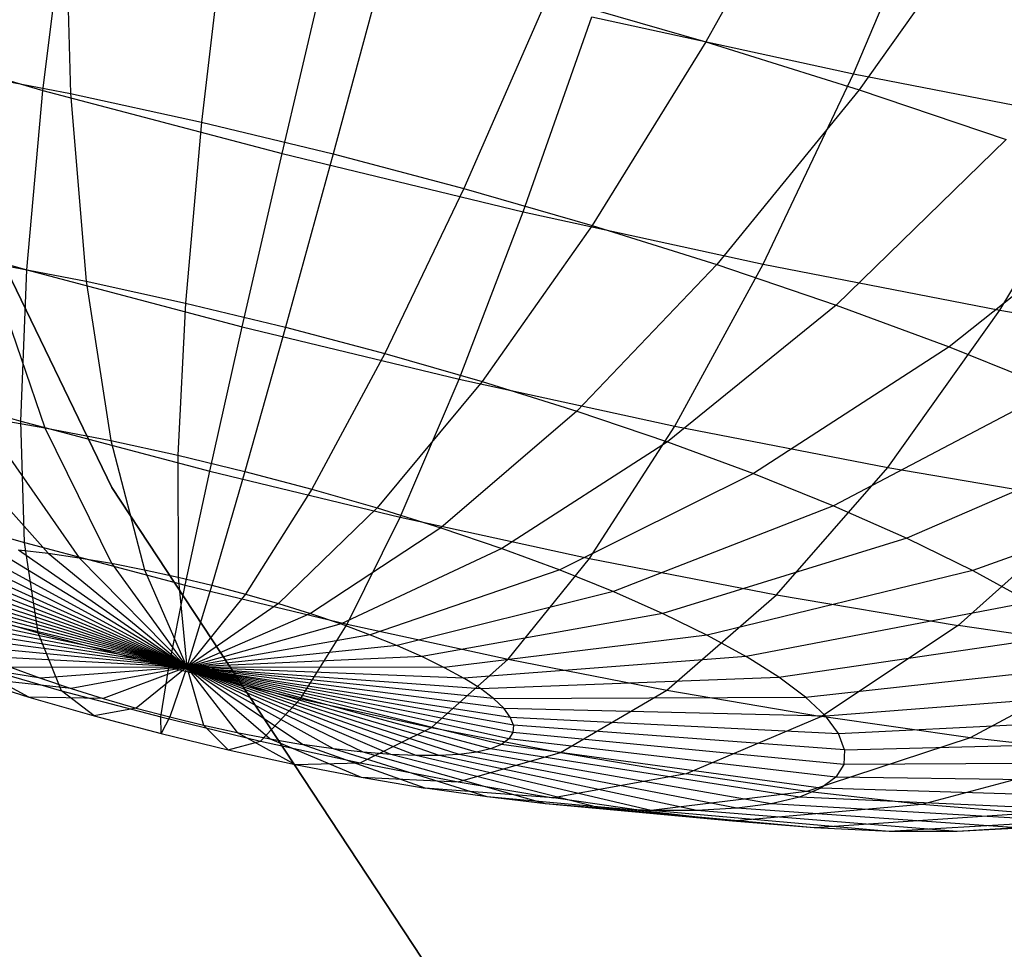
# Model space of a CAD drawing. Extents: x -11.4 to 11.4, y 1.8 to 24.6.
# Tile 50 of 199: x -2.938 to -2.638, y 11.447 to 11.731. Entities that reach past the tile are written whole.
import ezdxf

# ---------------------------------------------------------------- set-up
doc = ezdxf.new("R2010")
doc.units = 0
doc.header["$MEASUREMENT"] = 0
doc.layers.get('0').update_dxf_attribs({"color": 13, "linetype": 'CONTINUOUS'})

# ---------------------------------------------------------------- blocks, each defined once
blk = doc.blocks.new('GRUPUJ_4')
at = {"color": 0}
for p, q in [((8.30407, 10.14043, 62.0315), (8.49494, 9.7465, 62.0315)), ((8.49494, 9.7465, 62.06299), (8.30407, 10.14043, 62.06299)), ((8.30407, 10.14043, 62.0315), (8.49494, 9.7465, 62.0315)), ((8.49494, 9.7465, 62.06299), (8.30407, 10.14043, 62.06299)), ((8.71151, 9.94639, 3.50298), (8.67603, 9.88244, 3.57327)), ((8.71151, 9.94639, 3.50298), (8.67603, 9.88244, 3.57327)), ((8.72107, 9.87264, 4.84727), (8.74892, 9.9387, 4.91903)), ((8.72107, 9.87264, 4.84727), (8.74892, 9.9387, 4.91903)), ((8.48044, 9.9319, 3.5706), (8.48233, 9.86661, 3.6482)), ((8.48044, 9.9319, 3.5706), (8.48233, 9.86661, 3.6482)), ((8.47385, 9.86761, 4.77738), (8.48166, 9.93042, 4.85663)), ((8.47385, 9.86761, 4.77738), (8.48166, 9.93042, 4.85663)), ((8.76646, 9.92917, 3.51887), (8.72275, 9.86781, 3.58677)), ((8.76646, 9.92917, 3.51887), (8.72275, 9.86781, 3.58677)), ((8.52958, 9.92118, 3.5635), (8.52227, 9.85789, 3.64242)), ((8.52958, 9.92118, 3.5635), (8.52227, 9.85789, 3.64242)), ((8.54685, 9.8483, 4.78225), (8.56121, 9.90938, 4.86194)), ((8.54685, 9.8483, 4.78225), (8.56121, 9.90938, 4.86194)), ((8.57891, 9.90928, 3.56157), (8.56238, 9.84821, 3.64085)), ((8.57891, 9.90928, 3.56157), (8.56238, 9.84821, 3.64085)), ((8.62791, 9.89632, 3.56484), (8.60222, 9.83767, 3.64351)), ((8.62791, 9.89632, 3.56484), (8.60222, 9.83767, 3.64351)), ((8.62791, 9.89632, 3.56484), (8.67603, 9.88244, 3.57327)), ((8.62791, 9.89632, 3.56484), (8.67603, 9.88244, 3.57327)), ((8.62034, 9.83056, 4.77938), (8.6413, 9.89005, 4.85881)), ((8.62034, 9.83056, 4.77938), (8.6413, 9.89005, 4.85881)), ((8.6413, 9.89005, 4.85881), (8.72107, 9.87264, 4.84727)), ((8.6413, 9.89005, 4.85881), (8.72107, 9.87264, 4.84727)), ((8.40216, 9.88828, 4.76482), (8.47385, 9.86761, 4.77738)), ((8.40216, 9.88828, 4.76482), (8.47385, 9.86761, 4.77738)), ((8.67603, 9.88244, 3.57327), (8.64135, 9.82639, 3.65036)), ((8.67603, 9.88244, 3.57327), (8.64135, 9.82639, 3.65036)), ((8.67603, 9.88244, 3.57327), (8.72275, 9.86781, 3.58677)), ((8.67603, 9.88244, 3.57327), (8.72275, 9.86781, 3.58677)), ((8.44298, 9.87426, 3.65812), (8.48233, 9.86661, 3.6482)), ((8.44298, 9.87426, 3.65812), (8.48233, 9.86661, 3.6482)), ((8.69354, 9.81459, 4.76879), (8.72107, 9.87264, 4.84727)), ((8.69354, 9.81459, 4.76879), (8.72107, 9.87264, 4.84727)), ((8.72107, 9.87264, 4.84727), (8.79963, 9.85735, 4.82745)), ((8.72107, 9.87264, 4.84727), (8.79963, 9.85735, 4.82745)), ((8.46899, 9.81284, 4.69214), (8.47385, 9.86761, 4.77738)), ((8.46899, 9.81284, 4.69214), (8.47385, 9.86761, 4.77738)), ((8.47385, 9.86761, 4.77738), (8.54685, 9.8483, 4.78225)), ((8.47385, 9.86761, 4.77738), (8.54685, 9.8483, 4.78225)), ((8.72275, 9.86781, 3.58677), (8.67933, 9.81449, 3.66134)), ((8.72275, 9.86781, 3.58677), (8.67933, 9.81449, 3.66134)), ((8.72275, 9.86781, 3.58677), (8.76755, 9.85258, 3.6052)), ((8.72275, 9.86781, 3.58677), (8.76755, 9.85258, 3.6052)), ((8.48233, 9.86661, 3.6482), (8.52227, 9.85789, 3.64242)), ((8.48233, 9.86661, 3.6482), (8.48707, 9.80937, 3.7318)), ((8.48233, 9.86661, 3.6482), (8.52227, 9.85789, 3.64242)), ((8.48233, 9.86661, 3.6482), (8.48707, 9.80937, 3.7318)), ((8.52227, 9.85789, 3.64242), (8.5174, 9.80275, 3.72741)), ((8.52227, 9.85789, 3.64242), (8.5174, 9.80275, 3.72741)), ((8.52227, 9.85789, 3.64242), (8.56238, 9.84821, 3.64085)), ((8.52227, 9.85789, 3.64242), (8.56238, 9.84821, 3.64085)), ((8.76562, 9.80056, 4.7506), (8.79963, 9.85735, 4.82745)), ((8.76562, 9.80056, 4.7506), (8.79963, 9.85735, 4.82745)), ((8.76755, 9.85258, 3.6052), (8.71576, 9.80211, 3.67633)), ((8.76755, 9.85258, 3.6052), (8.71576, 9.80211, 3.67633)), ((8.53465, 9.79547, 4.69653), (8.54685, 9.8483, 4.78225)), ((8.53465, 9.79547, 4.69653), (8.54685, 9.8483, 4.78225)), ((8.54685, 9.8483, 4.78225), (8.62034, 9.83056, 4.77938)), ((8.54685, 9.8483, 4.78225), (8.62034, 9.83056, 4.77938)), ((8.56238, 9.84821, 3.64085), (8.54787, 9.7954, 3.72622)), ((8.56238, 9.84821, 3.64085), (8.54787, 9.7954, 3.72622)), ((8.56238, 9.84821, 3.64085), (8.60222, 9.83767, 3.64351)), ((8.56238, 9.84821, 3.64085), (8.60222, 9.83767, 3.64351)), ((8.60222, 9.83767, 3.64351), (8.57812, 9.78739, 3.72824)), ((8.60222, 9.83767, 3.64351), (8.57812, 9.78739, 3.72824)), ((8.60222, 9.83767, 3.64351), (8.64135, 9.82639, 3.65036)), ((8.60222, 9.83767, 3.64351), (8.64135, 9.82639, 3.65036)), ((8.80996, 9.83691, 3.62835), (8.75024, 9.78937, 3.69515)), ((8.80996, 9.83691, 3.62835), (8.75024, 9.78937, 3.69515)), ((8.4045, 9.83144, 4.68084), (8.46899, 9.81284, 4.69214)), ((8.4045, 9.83144, 4.68084), (8.46899, 9.81284, 4.69214)), ((8.60077, 9.77952, 4.69394), (8.62034, 9.83056, 4.77938)), ((8.60077, 9.77952, 4.69394), (8.62034, 9.83056, 4.77938)), ((8.62034, 9.83056, 4.77938), (8.69354, 9.81459, 4.76879)), ((8.62034, 9.83056, 4.77938), (8.69354, 9.81459, 4.76879)), ((8.64135, 9.82639, 3.65036), (8.60783, 9.77883, 3.73344)), ((8.64135, 9.82639, 3.65036), (8.60783, 9.77883, 3.73344)), ((8.64135, 9.82639, 3.65036), (8.67933, 9.81449, 3.66134)), ((8.64135, 9.82639, 3.65036), (8.67933, 9.81449, 3.66134)), ((8.45719, 9.81518, 3.73934), (8.47451, 9.76471, 3.82559)), ((8.45719, 9.81518, 3.73934), (8.47451, 9.76471, 3.82559)), ((8.45719, 9.81518, 3.73934), (8.48707, 9.80937, 3.7318)), ((8.45719, 9.81518, 3.73934), (8.48707, 9.80937, 3.7318)), ((8.67933, 9.81449, 3.66134), (8.63668, 9.76979, 3.74178)), ((8.67933, 9.81449, 3.66134), (8.63668, 9.76979, 3.74178)), ((8.66661, 9.76515, 4.68442), (8.69354, 9.81459, 4.76879)), ((8.66661, 9.76515, 4.68442), (8.69354, 9.81459, 4.76879)), ((8.67933, 9.81449, 3.66134), (8.71576, 9.80211, 3.67633)), ((8.67933, 9.81449, 3.66134), (8.71576, 9.80211, 3.67633)), ((8.69354, 9.81459, 4.76879), (8.76562, 9.80056, 4.7506)), ((8.69354, 9.81459, 4.76879), (8.76562, 9.80056, 4.7506)), ((8.46713, 9.76671, 4.60183), (8.46899, 9.81284, 4.69214)), ((8.46713, 9.76671, 4.60183), (8.46899, 9.81284, 4.69214)), ((8.46899, 9.81284, 4.69214), (8.53465, 9.79547, 4.69653)), ((8.46899, 9.81284, 4.69214), (8.53465, 9.79547, 4.69653)), ((8.48707, 9.80937, 3.7318), (8.49461, 9.7608, 3.82052)), ((8.48707, 9.80937, 3.7318), (8.5174, 9.80275, 3.72741)), ((8.48707, 9.80937, 3.7318), (8.49461, 9.7608, 3.82052)), ((8.48707, 9.80937, 3.7318), (8.5174, 9.80275, 3.72741)), ((8.5174, 9.80275, 3.72741), (8.51502, 9.75635, 3.81757)), ((8.5174, 9.80275, 3.72741), (8.51502, 9.75635, 3.81757)), ((8.5174, 9.80275, 3.72741), (8.54787, 9.7954, 3.72622)), ((8.5174, 9.80275, 3.72741), (8.54787, 9.7954, 3.72622)), ((8.71576, 9.80211, 3.67633), (8.66435, 9.76038, 3.75316)), ((8.71576, 9.80211, 3.67633), (8.66435, 9.76038, 3.75316)), ((8.71576, 9.80211, 3.67633), (8.75024, 9.78937, 3.69515)), ((8.71576, 9.80211, 3.67633), (8.75024, 9.78937, 3.69515)), ((8.73146, 9.75253, 4.66806), (8.76562, 9.80056, 4.7506)), ((8.73146, 9.75253, 4.66806), (8.76562, 9.80056, 4.7506)), ((8.76562, 9.80056, 4.7506), (8.83582, 9.78862, 4.72502)), ((8.76562, 9.80056, 4.7506), (8.83582, 9.78862, 4.72502)), ((8.52476, 9.75146, 4.60568), (8.53465, 9.79547, 4.69653)), ((8.52476, 9.75146, 4.60568), (8.53465, 9.79547, 4.69653)), ((8.53465, 9.79547, 4.69653), (8.60077, 9.77952, 4.69394)), ((8.53465, 9.79547, 4.69653), (8.60077, 9.77952, 4.69394)), ((8.54787, 9.7954, 3.72622), (8.5355, 9.7514, 3.81677)), ((8.54787, 9.7954, 3.72622), (8.5355, 9.7514, 3.81677)), ((8.54787, 9.7954, 3.72622), (8.57812, 9.78739, 3.72824)), ((8.54787, 9.7954, 3.72622), (8.57812, 9.78739, 3.72824)), ((8.57812, 9.78739, 3.72824), (8.55585, 9.74602, 3.81813)), ((8.57812, 9.78739, 3.72824), (8.55585, 9.74602, 3.81813)), ((8.57812, 9.78739, 3.72824), (8.60783, 9.77883, 3.73344)), ((8.57812, 9.78739, 3.72824), (8.60783, 9.77883, 3.73344)), ((8.75024, 9.78937, 3.69515), (8.69053, 9.75071, 3.76745)), ((8.75024, 9.78937, 3.69515), (8.69053, 9.75071, 3.76745)), ((8.75024, 9.78937, 3.69515), (8.78238, 9.77642, 3.7176)), ((8.75024, 9.78937, 3.69515), (8.78238, 9.77642, 3.7176)), ((8.41052, 9.78303, 4.59191), (8.46713, 9.76671, 4.60183)), ((8.41052, 9.78303, 4.59191), (8.46713, 9.76671, 4.60183)), ((8.60783, 9.77883, 3.73344), (8.57584, 9.74026, 3.82163)), ((8.60783, 9.77883, 3.73344), (8.57584, 9.74026, 3.82163)), ((8.5828, 9.73746, 4.60341), (8.60077, 9.77952, 4.69394)), ((8.5828, 9.73746, 4.60341), (8.60077, 9.77952, 4.69394)), ((8.60077, 9.77952, 4.69394), (8.66661, 9.76515, 4.68442)), ((8.60077, 9.77952, 4.69394), (8.66661, 9.76515, 4.68442)), ((8.60783, 9.77883, 3.73344), (8.63668, 9.76979, 3.74178)), ((8.60783, 9.77883, 3.73344), (8.63668, 9.76979, 3.74178)), ((8.78238, 9.77642, 3.7176), (8.71494, 9.74087, 3.78451)), ((8.78238, 9.77642, 3.7176), (8.71494, 9.74087, 3.78451)), ((8.43612, 9.77074, 3.84184), (8.47548, 9.72641, 3.92415)), ((8.43612, 9.77074, 3.84184), (8.47548, 9.72641, 3.92415)), ((8.63668, 9.76979, 3.74178), (8.59524, 9.73418, 3.82724)), ((8.63668, 9.76979, 3.74178), (8.59524, 9.73418, 3.82724)), ((8.63668, 9.76979, 3.74178), (8.66435, 9.76038, 3.75316)), ((8.63668, 9.76979, 3.74178), (8.66435, 9.76038, 3.75316)), ((8.45494, 9.76804, 3.83273), (8.48494, 9.72505, 3.91956)), ((8.45494, 9.76804, 3.83273), (8.47451, 9.76471, 3.82559)), ((8.45494, 9.76804, 3.83273), (8.48494, 9.72505, 3.91956)), ((8.45494, 9.76804, 3.83273), (8.47451, 9.76471, 3.82559)), ((8.46828, 9.7297, 4.5074), (8.46713, 9.76671, 4.60183)), ((8.46713, 9.76671, 4.60183), (8.52476, 9.75146, 4.60568)), ((8.46828, 9.7297, 4.5074), (8.46713, 9.76671, 4.60183)), ((8.46713, 9.76671, 4.60183), (8.52476, 9.75146, 4.60568)), ((8.47451, 9.76471, 3.82559), (8.49478, 9.72338, 3.91598)), ((8.47451, 9.76471, 3.82559), (8.49461, 9.7608, 3.82052)), ((8.47451, 9.76471, 3.82559), (8.49461, 9.7608, 3.82052)), ((8.47451, 9.76471, 3.82559), (8.49478, 9.72338, 3.91598)), ((8.64059, 9.72485, 4.59505), (8.66661, 9.76515, 4.68442)), ((8.64059, 9.72485, 4.59505), (8.66661, 9.76515, 4.68442)), ((8.66661, 9.76515, 4.68442), (8.73146, 9.75253, 4.66806)), ((8.66661, 9.76515, 4.68442), (8.73146, 9.75253, 4.66806)), ((8.81184, 9.76339, 3.74344), (8.73731, 9.73098, 3.80413)), ((8.81184, 9.76339, 3.74344), (8.73731, 9.73098, 3.80413)), ((8.49461, 9.7608, 3.82052), (8.50488, 9.72141, 3.91343)), ((8.49461, 9.7608, 3.82052), (8.51502, 9.75635, 3.81757)), ((8.49461, 9.7608, 3.82052), (8.50488, 9.72141, 3.91343)), ((8.49461, 9.7608, 3.82052), (8.51502, 9.75635, 3.81757)), ((8.66435, 9.76038, 3.75316), (8.61385, 9.72785, 3.83489)), ((8.66435, 9.76038, 3.75316), (8.61385, 9.72785, 3.83489)), ((8.66435, 9.76038, 3.75316), (8.69053, 9.75071, 3.76745)), ((8.66435, 9.76038, 3.75316), (8.69053, 9.75071, 3.76745)), ((8.51502, 9.75635, 3.81757), (8.51514, 9.71918, 3.91194)), ((8.51502, 9.75635, 3.81757), (8.51514, 9.71918, 3.91194)), ((8.51502, 9.75635, 3.81757), (8.5355, 9.7514, 3.81677)), ((8.51502, 9.75635, 3.81757), (8.5355, 9.7514, 3.81677)), ((8.51728, 9.71674, 4.51067), (8.52476, 9.75146, 4.60568)), ((8.51728, 9.71674, 4.51067), (8.52476, 9.75146, 4.60568)), ((8.52476, 9.75146, 4.60568), (8.5828, 9.73746, 4.60341)), ((8.52476, 9.75146, 4.60568), (8.5828, 9.73746, 4.60341)), ((8.5355, 9.7514, 3.81677), (8.52543, 9.71669, 3.91154)), ((8.5355, 9.7514, 3.81677), (8.52543, 9.71669, 3.91154)), ((8.5355, 9.7514, 3.81677), (8.55585, 9.74602, 3.81813)), ((8.5355, 9.7514, 3.81677), (8.55585, 9.74602, 3.81813)), ((8.69053, 9.75071, 3.76745), (8.63146, 9.72134, 3.84451)), ((8.69053, 9.75071, 3.76745), (8.63146, 9.72134, 3.84451)), ((8.69053, 9.75071, 3.76745), (8.71494, 9.74087, 3.78451)), ((8.69053, 9.75071, 3.76745), (8.71494, 9.74087, 3.78451)), ((8.69751, 9.71377, 4.58069), (8.73146, 9.75253, 4.66806)), ((8.69751, 9.71377, 4.58069), (8.73146, 9.75253, 4.66806)), ((8.73146, 9.75253, 4.66806), (8.79461, 9.74179, 4.64504)), ((8.73146, 9.75253, 4.66806), (8.79461, 9.74179, 4.64504)), ((8.83829, 9.75044, 3.77238), (8.7574, 9.72115, 3.82611)), ((8.83829, 9.75044, 3.77238), (8.7574, 9.72115, 3.82611)), ((8.49494, 9.7465, 62.0315), (8.73559, 9.38084, 62.0315)), ((8.73559, 9.38084, 62.06299), (8.49494, 9.7465, 62.06299)), ((8.49494, 9.7465, 62.0315), (8.49494, 9.7465, 62.06299)), ((8.49494, 9.7465, 62.0315), (8.49494, 9.7465, 62.06299)), ((8.49494, 9.7465, 62.0315), (8.73559, 9.38084, 62.0315)), ((8.73559, 9.38084, 62.06299), (8.49494, 9.7465, 62.06299)), ((8.55585, 9.74602, 3.81813), (8.53566, 9.71398, 3.91222)), ((8.55585, 9.74602, 3.81813), (8.53566, 9.71398, 3.91222)), ((8.55585, 9.74602, 3.81813), (8.57584, 9.74026, 3.82163)), ((8.55585, 9.74602, 3.81813), (8.57584, 9.74026, 3.82163)), ((8.42016, 9.74357, 4.49897), (8.46828, 9.7297, 4.5074)), ((8.42016, 9.74357, 4.49897), (8.46828, 9.7297, 4.5074)), ((8.79461, 9.74179, 4.64504), (8.75294, 9.70434, 4.56049)), ((8.79461, 9.74179, 4.64504), (8.75294, 9.70434, 4.56049)), ((8.57584, 9.74026, 3.82163), (8.54571, 9.71109, 3.91398)), ((8.57584, 9.74026, 3.82163), (8.54571, 9.71109, 3.91398)), ((8.57584, 9.74026, 3.82163), (8.59524, 9.73418, 3.82724)), ((8.57584, 9.74026, 3.82163), (8.59524, 9.73418, 3.82724)), ((8.71494, 9.74087, 3.78451), (8.64788, 9.71473, 3.85598)), ((8.71494, 9.74087, 3.78451), (8.64788, 9.71473, 3.85598)), ((8.71494, 9.74087, 3.78451), (8.73731, 9.73098, 3.80413)), ((8.71494, 9.74087, 3.78451), (8.73731, 9.73098, 3.80413)), ((8.56661, 9.70483, 4.50874), (8.5828, 9.73746, 4.60341)), ((8.56661, 9.70483, 4.50874), (8.5828, 9.73746, 4.60341)), ((8.5828, 9.73746, 4.60341), (8.64059, 9.72485, 4.59505)), ((8.5828, 9.73746, 4.60341), (8.64059, 9.72485, 4.59505)), ((8.59524, 9.73418, 3.82724), (8.55546, 9.70803, 3.9168)), ((8.59524, 9.73418, 3.82724), (8.55546, 9.70803, 3.9168)), ((8.59524, 9.73418, 3.82724), (8.61385, 9.72785, 3.83489)), ((8.59524, 9.73418, 3.82724), (8.61385, 9.72785, 3.83489)), ((8.47244, 9.7022, 4.40986), (8.46828, 9.7297, 4.5074)), ((8.46828, 9.7297, 4.5074), (8.51728, 9.71674, 4.51067)), ((8.46828, 9.7297, 4.5074), (8.51728, 9.71674, 4.51067)), ((8.47244, 9.7022, 4.40986), (8.46828, 9.7297, 4.5074)), ((8.73731, 9.73098, 3.80413), (8.66293, 9.70807, 3.86918)), ((8.73731, 9.73098, 3.80413), (8.66293, 9.70807, 3.86918)), ((8.73731, 9.73098, 3.80413), (8.7574, 9.72115, 3.82611)), ((8.73731, 9.73098, 3.80413), (8.7574, 9.72115, 3.82611)), ((8.51776, 9.69163, 4.00953), (8.43191, 9.72745, 3.96909)), ((8.51776, 9.69163, 4.00953), (8.43191, 9.72745, 3.96909)), ((8.51776, 9.69163, 4.00953), (8.43718, 9.72815, 3.95992)), ((8.51776, 9.69163, 4.00953), (8.43718, 9.72815, 3.95992)), ((8.51776, 9.69163, 4.00953), (8.44334, 9.7285, 3.9513)), ((8.51776, 9.69163, 4.00953), (8.44334, 9.7285, 3.9513)), ((8.51776, 9.69163, 4.00953), (8.45033, 9.72849, 3.94333)), ((8.51776, 9.69163, 4.00953), (8.45033, 9.72849, 3.94333)), ((8.51776, 9.69163, 4.00953), (8.45808, 9.72814, 3.93609)), ((8.51776, 9.69163, 4.00953), (8.45808, 9.72814, 3.93609)), ((8.46649, 9.72745, 3.92968), (8.51776, 9.69163, 4.00953)), ((8.46649, 9.72745, 3.92968), (8.51776, 9.69163, 4.00953)), ((8.46649, 9.72745, 3.92968), (8.47548, 9.72641, 3.92415)), ((8.46649, 9.72745, 3.92968), (8.47548, 9.72641, 3.92415)), ((8.61385, 9.72785, 3.83489), (8.56482, 9.70485, 3.92065)), ((8.61385, 9.72785, 3.83489), (8.56482, 9.70485, 3.92065)), ((8.61385, 9.72785, 3.83489), (8.63146, 9.72134, 3.84451)), ((8.61385, 9.72785, 3.83489), (8.63146, 9.72134, 3.84451)), ((8.51776, 9.69163, 4.00953), (8.42429, 9.72506, 3.98871)), ((8.51776, 9.69163, 4.00953), (8.42429, 9.72506, 3.98871)), ((8.51776, 9.69163, 4.00953), (8.4276, 9.72642, 3.97873)), ((8.51776, 9.69163, 4.00953), (8.4276, 9.72642, 3.97873)), ((8.47548, 9.72641, 3.92415), (8.48494, 9.72505, 3.91956)), ((8.47548, 9.72641, 3.92415), (8.51776, 9.69163, 4.00953)), ((8.47548, 9.72641, 3.92415), (8.48494, 9.72505, 3.91956)), ((8.47548, 9.72641, 3.92415), (8.51776, 9.69163, 4.00953)), ((8.48494, 9.72505, 3.91956), (8.51776, 9.69163, 4.00953)), ((8.48494, 9.72505, 3.91956), (8.49478, 9.72338, 3.91598)), ((8.48494, 9.72505, 3.91956), (8.51776, 9.69163, 4.00953)), ((8.48494, 9.72505, 3.91956), (8.49478, 9.72338, 3.91598)), ((8.61574, 9.69411, 4.50164), (8.64059, 9.72485, 4.59505)), ((8.61574, 9.69411, 4.50164), (8.64059, 9.72485, 4.59505)), ((8.64059, 9.72485, 4.59505), (8.69751, 9.71377, 4.58069)), ((8.64059, 9.72485, 4.59505), (8.69751, 9.71377, 4.58069)), ((8.51776, 9.69163, 4.00953), (8.42081, 9.72142, 4.00928)), ((8.51776, 9.69163, 4.00953), (8.42081, 9.72142, 4.00928)), ((8.51776, 9.69163, 4.00953), (8.42202, 9.72339, 3.99893)), ((8.51776, 9.69163, 4.00953), (8.42202, 9.72339, 3.99893)), ((8.49478, 9.72338, 3.91598), (8.51776, 9.69163, 4.00953)), ((8.49478, 9.72338, 3.91598), (8.50488, 9.72141, 3.91343)), ((8.49478, 9.72338, 3.91598), (8.51776, 9.69163, 4.00953)), ((8.49478, 9.72338, 3.91598), (8.50488, 9.72141, 3.91343)), ((8.50488, 9.72141, 3.91343), (8.51514, 9.71918, 3.91194)), ((8.50488, 9.72141, 3.91343), (8.51776, 9.69163, 4.00953)), ((8.50488, 9.72141, 3.91343), (8.51776, 9.69163, 4.00953)), ((8.50488, 9.72141, 3.91343), (8.51514, 9.71918, 3.91194)), ((8.63146, 9.72134, 3.84451), (8.57367, 9.70158, 3.92548)), ((8.63146, 9.72134, 3.84451), (8.57367, 9.70158, 3.92548)), ((8.63146, 9.72134, 3.84451), (8.64788, 9.71473, 3.85598)), ((8.63146, 9.72134, 3.84451), (8.64788, 9.71473, 3.85598)), ((8.7574, 9.72115, 3.82611), (8.67644, 9.70146, 3.88396)), ((8.7574, 9.72115, 3.82611), (8.67644, 9.70146, 3.88396)), ((8.7574, 9.72115, 3.82611), (8.77498, 9.71147, 3.85021)), ((8.7574, 9.72115, 3.82611), (8.77498, 9.71147, 3.85021)), ((8.51776, 9.69163, 4.00953), (8.42067, 9.71919, 4.01964)), ((8.51776, 9.69163, 4.00953), (8.42067, 9.71919, 4.01964)), ((8.51514, 9.71918, 3.91194), (8.51776, 9.69163, 4.00953)), ((8.51514, 9.71918, 3.91194), (8.51776, 9.69163, 4.00953)), ((8.51514, 9.71918, 3.91194), (8.52543, 9.71669, 3.91154)), ((8.51514, 9.71918, 3.91194), (8.52543, 9.71669, 3.91154)), ((8.51776, 9.69163, 4.00953), (8.42161, 9.7167, 4.0299)), ((8.51776, 9.69163, 4.00953), (8.42161, 9.7167, 4.0299)), ((8.51228, 9.69166, 4.41252), (8.51728, 9.71674, 4.51067)), ((8.51228, 9.69166, 4.41252), (8.51728, 9.71674, 4.51067)), ((8.51728, 9.71674, 4.51067), (8.56661, 9.70483, 4.50874)), ((8.51728, 9.71674, 4.51067), (8.56661, 9.70483, 4.50874)), ((8.52543, 9.71669, 3.91154), (8.51776, 9.69163, 4.00953)), ((8.52543, 9.71669, 3.91154), (8.51776, 9.69163, 4.00953)), ((8.52543, 9.71669, 3.91154), (8.53566, 9.71398, 3.91222)), ((8.52543, 9.71669, 3.91154), (8.53566, 9.71398, 3.91222)), ((8.64788, 9.71473, 3.85598), (8.58192, 9.69826, 3.93125)), ((8.64788, 9.71473, 3.85598), (8.58192, 9.69826, 3.93125)), ((8.64788, 9.71473, 3.85598), (8.66293, 9.70807, 3.86918)), ((8.64788, 9.71473, 3.85598), (8.66293, 9.70807, 3.86918)), ((8.51776, 9.69163, 4.00953), (8.42362, 9.714, 4.03996)), ((8.51776, 9.69163, 4.00953), (8.42362, 9.714, 4.03996)), ((8.43331, 9.71348, 4.403), (8.47244, 9.7022, 4.40986)), ((8.43331, 9.71348, 4.403), (8.47244, 9.7022, 4.40986)), ((8.53566, 9.71398, 3.91222), (8.51776, 9.69163, 4.00953)), ((8.53566, 9.71398, 3.91222), (8.51776, 9.69163, 4.00953)), ((8.53566, 9.71398, 3.91222), (8.54571, 9.71109, 3.91398)), ((8.53566, 9.71398, 3.91222), (8.54571, 9.71109, 3.91398)), ((8.66413, 9.68469, 4.48943), (8.69751, 9.71377, 4.58069)), ((8.66413, 9.68469, 4.48943), (8.69751, 9.71377, 4.58069)), ((8.69751, 9.71377, 4.58069), (8.75294, 9.70434, 4.56049)), ((8.69751, 9.71377, 4.58069), (8.75294, 9.70434, 4.56049)), ((8.51776, 9.69163, 4.00953), (8.42668, 9.7111, 4.04969)), ((8.51776, 9.69163, 4.00953), (8.42668, 9.7111, 4.04969)), ((8.54571, 9.71109, 3.91398), (8.51776, 9.69163, 4.00953)), ((8.54571, 9.71109, 3.91398), (8.51776, 9.69163, 4.00953)), ((8.54571, 9.71109, 3.91398), (8.55546, 9.70803, 3.9168)), ((8.54571, 9.71109, 3.91398), (8.55546, 9.70803, 3.9168)), ((8.77498, 9.71147, 3.85021), (8.68827, 9.69495, 3.90017)), ((8.77498, 9.71147, 3.85021), (8.68827, 9.69495, 3.90017)), ((8.51776, 9.69163, 4.00953), (8.43074, 9.70805, 4.05899)), ((8.51776, 9.69163, 4.00953), (8.43074, 9.70805, 4.05899)), ((8.55546, 9.70803, 3.9168), (8.51776, 9.69163, 4.00953)), ((8.55546, 9.70803, 3.9168), (8.51776, 9.69163, 4.00953)), ((8.55546, 9.70803, 3.9168), (8.56482, 9.70485, 3.92065)), ((8.55546, 9.70803, 3.9168), (8.56482, 9.70485, 3.92065)), ((8.66293, 9.70807, 3.86918), (8.58949, 9.69491, 3.93788)), ((8.66293, 9.70807, 3.86918), (8.58949, 9.69491, 3.93788)), ((8.66293, 9.70807, 3.86918), (8.67644, 9.70146, 3.88396)), ((8.66293, 9.70807, 3.86918), (8.67644, 9.70146, 3.88396)), ((8.51776, 9.69163, 4.00953), (8.43578, 9.70487, 4.06776)), ((8.51776, 9.69163, 4.00953), (8.43578, 9.70487, 4.06776)), ((8.56482, 9.70485, 3.92065), (8.51776, 9.69163, 4.00953)), ((8.56482, 9.70485, 3.92065), (8.51776, 9.69163, 4.00953)), ((8.55239, 9.68198, 4.41095), (8.56661, 9.70483, 4.50874)), ((8.55239, 9.68198, 4.41095), (8.56661, 9.70483, 4.50874)), ((8.56482, 9.70485, 3.92065), (8.57367, 9.70158, 3.92548)), ((8.56482, 9.70485, 3.92065), (8.57367, 9.70158, 3.92548)), ((8.56661, 9.70483, 4.50874), (8.61574, 9.69411, 4.50164)), ((8.56661, 9.70483, 4.50874), (8.61574, 9.69411, 4.50164)), ((8.75294, 9.70434, 4.56049), (8.71125, 9.67668, 4.47225)), ((8.75294, 9.70434, 4.56049), (8.71125, 9.67668, 4.47225)), ((8.80626, 9.69668, 4.53466), (8.75294, 9.70434, 4.56049)), ((8.80626, 9.69668, 4.53466), (8.75294, 9.70434, 4.56049)), ((8.51776, 9.69163, 4.00953), (8.44172, 9.7016, 4.07591)), ((8.51776, 9.69163, 4.00953), (8.44172, 9.7016, 4.07591)), ((8.47956, 9.68451, 4.31024), (8.47244, 9.7022, 4.40986)), ((8.47244, 9.7022, 4.40986), (8.51228, 9.69166, 4.41252)), ((8.47956, 9.68451, 4.31024), (8.47244, 9.7022, 4.40986)), ((8.47244, 9.7022, 4.40986), (8.51228, 9.69166, 4.41252)), ((8.57367, 9.70158, 3.92548), (8.51776, 9.69163, 4.00953)), ((8.57367, 9.70158, 3.92548), (8.51776, 9.69163, 4.00953)), ((8.57367, 9.70158, 3.92548), (8.58192, 9.69826, 3.93125)), ((8.57367, 9.70158, 3.92548), (8.58192, 9.69826, 3.93125)), ((8.67644, 9.70146, 3.88396), (8.59628, 9.69159, 3.94532)), ((8.67644, 9.70146, 3.88396), (8.59628, 9.69159, 3.94532)), ((8.67644, 9.70146, 3.88396), (8.68827, 9.69495, 3.90017)), ((8.67644, 9.70146, 3.88396), (8.68827, 9.69495, 3.90017)), ((8.69828, 9.68863, 3.91762), (8.78987, 9.70207, 3.87616)), ((8.69828, 9.68863, 3.91762), (8.78987, 9.70207, 3.87616)), ((8.51776, 9.69163, 4.00953), (8.44851, 9.69827, 4.08334)), ((8.51776, 9.69163, 4.00953), (8.44851, 9.69827, 4.08334)), ((8.58192, 9.69826, 3.93125), (8.51776, 9.69163, 4.00953)), ((8.58192, 9.69826, 3.93125), (8.51776, 9.69163, 4.00953)), ((8.58192, 9.69826, 3.93125), (8.58949, 9.69491, 3.93788)), ((8.58192, 9.69826, 3.93125), (8.58949, 9.69491, 3.93788)), ((8.80626, 9.69668, 4.53466), (8.75658, 9.67016, 4.4503)), ((8.80626, 9.69668, 4.53466), (8.75658, 9.67016, 4.4503)), ((8.47318, 9.68833, 4.10058), (8.43156, 9.69498, 4.19283)), ((8.47318, 9.68833, 4.10058), (8.43156, 9.69498, 4.19283)), ((8.51776, 9.69163, 4.00953), (8.45608, 9.69493, 4.08998)), ((8.51776, 9.69163, 4.00953), (8.45608, 9.69493, 4.08998)), ((8.58949, 9.69491, 3.93788), (8.51776, 9.69163, 4.00953)), ((8.58949, 9.69491, 3.93788), (8.51776, 9.69163, 4.00953)), ((8.58949, 9.69491, 3.93788), (8.59628, 9.69159, 3.94532)), ((8.58949, 9.69491, 3.93788), (8.59628, 9.69159, 3.94532)), ((8.59233, 9.67327, 4.40517), (8.61574, 9.69411, 4.50164)), ((8.59233, 9.67327, 4.40517), (8.61574, 9.69411, 4.50164)), ((8.68827, 9.69495, 3.90017), (8.60222, 9.68832, 3.95346)), ((8.68827, 9.69495, 3.90017), (8.60222, 9.68832, 3.95346)), ((8.61574, 9.69411, 4.50164), (8.66413, 9.68469, 4.48943)), ((8.61574, 9.69411, 4.50164), (8.66413, 9.68469, 4.48943)), ((8.69828, 9.68863, 3.91762), (8.68827, 9.69495, 3.90017)), ((8.69828, 9.68863, 3.91762), (8.68827, 9.69495, 3.90017)), ((8.44984, 9.69308, 4.30503), (8.47956, 9.68451, 4.31024)), ((8.46957, 9.68258, 4.20609), (8.44984, 9.69308, 4.30503)), ((8.44984, 9.69308, 4.30503), (8.47956, 9.68451, 4.31024)), ((8.46957, 9.68258, 4.20609), (8.44984, 9.69308, 4.30503)), ((8.51776, 9.69163, 4.00953), (8.46433, 9.6916, 4.09574)), ((8.51776, 9.69163, 4.00953), (8.46433, 9.6916, 4.09574)), ((8.46433, 9.6916, 4.09574), (8.47318, 9.68833, 4.10058)), ((8.46433, 9.6916, 4.09574), (8.47318, 9.68833, 4.10058)), ((8.51776, 9.69163, 4.00953), (8.47318, 9.68833, 4.10058)), ((8.51776, 9.69163, 4.00953), (8.47318, 9.68833, 4.10058)), ((8.51776, 9.69163, 4.00953), (8.48254, 9.68515, 4.10442)), ((8.51776, 9.69163, 4.00953), (8.48254, 9.68515, 4.10442)), ((8.51776, 9.69163, 4.00953), (8.49229, 9.6821, 4.10724)), ((8.51776, 9.69163, 4.00953), (8.49229, 9.6821, 4.10724)), ((8.51776, 9.69163, 4.00953), (8.50234, 9.6792, 4.109)), ((8.51776, 9.69163, 4.00953), (8.50234, 9.6792, 4.109)), ((8.50981, 9.67651, 4.31226), (8.51228, 9.69166, 4.41252)), ((8.50981, 9.67651, 4.31226), (8.51228, 9.69166, 4.41252)), ((8.51228, 9.69166, 4.41252), (8.55239, 9.68198, 4.41095)), ((8.51228, 9.69166, 4.41252), (8.55239, 9.68198, 4.41095)), ((8.51776, 9.69163, 4.00953), (8.51257, 9.67649, 4.10969)), ((8.51776, 9.69163, 4.00953), (8.51257, 9.67649, 4.10969)), ((8.51776, 9.69163, 4.00953), (8.52287, 9.67401, 4.10928)), ((8.51776, 9.69163, 4.00953), (8.53312, 9.67177, 4.1078)), ((8.51776, 9.69163, 4.00953), (8.54323, 9.6698, 4.10525)), ((8.51776, 9.69163, 4.00953), (8.52287, 9.67401, 4.10928)), ((8.51776, 9.69163, 4.00953), (8.53312, 9.67177, 4.1078)), ((8.51776, 9.69163, 4.00953), (8.60726, 9.68513, 3.96224)), ((8.60222, 9.68832, 3.95346), (8.51776, 9.69163, 4.00953)), ((8.51776, 9.69163, 4.00953), (8.54323, 9.6698, 4.10525)), ((8.55306, 9.66813, 4.10167), (8.51776, 9.69163, 4.00953)), ((8.6172, 9.67176, 4.01195), (8.51776, 9.69163, 4.00953)), ((8.61733, 9.674, 4.00159), (8.51776, 9.69163, 4.00953)), ((8.61733, 9.674, 4.00159), (8.51776, 9.69163, 4.00953)), ((8.51776, 9.69163, 4.00953), (8.61639, 9.67648, 3.99133)), ((8.61371, 9.66812, 4.03252), (8.51776, 9.69163, 4.00953)), ((8.61599, 9.66979, 4.0223), (8.51776, 9.69163, 4.00953)), ((8.61599, 9.66979, 4.0223), (8.51776, 9.69163, 4.00953)), ((8.6172, 9.67176, 4.01195), (8.51776, 9.69163, 4.00953)), ((8.60082, 9.66504, 4.06131), (8.51776, 9.69163, 4.00953)), ((8.60609, 9.66573, 4.05213), (8.51776, 9.69163, 4.00953)), ((8.60609, 9.66573, 4.05213), (8.51776, 9.69163, 4.00953)), ((8.6104, 9.66676, 4.0425), (8.51776, 9.69163, 4.00953)), ((8.6104, 9.66676, 4.0425), (8.51776, 9.69163, 4.00953)), ((8.61371, 9.66812, 4.03252), (8.51776, 9.69163, 4.00953)), ((8.59466, 9.66469, 4.06993), (8.51776, 9.69163, 4.00953)), ((8.60082, 9.66504, 4.06131), (8.51776, 9.69163, 4.00953)), ((8.58767, 9.66469, 4.0779), (8.51776, 9.69163, 4.00953)), ((8.59466, 9.66469, 4.06993), (8.51776, 9.69163, 4.00953)), ((8.57993, 9.66504, 4.08514), (8.51776, 9.69163, 4.00953)), ((8.58767, 9.66469, 4.0779), (8.51776, 9.69163, 4.00953)), ((8.57151, 9.66574, 4.09155), (8.51776, 9.69163, 4.00953)), ((8.57993, 9.66504, 4.08514), (8.51776, 9.69163, 4.00953)), ((8.56253, 9.66677, 4.09708), (8.51776, 9.69163, 4.00953)), ((8.57151, 9.66574, 4.09155), (8.51776, 9.69163, 4.00953)), ((8.55306, 9.66813, 4.10167), (8.51776, 9.69163, 4.00953)), ((8.56253, 9.66677, 4.09708), (8.51776, 9.69163, 4.00953)), ((8.59628, 9.69159, 3.94532), (8.51776, 9.69163, 4.00953)), ((8.60222, 9.68832, 3.95346), (8.51776, 9.69163, 4.00953)), ((8.59628, 9.69159, 3.94532), (8.51776, 9.69163, 4.00953)), ((8.61132, 9.68208, 3.97154), (8.51776, 9.69163, 4.00953)), ((8.51776, 9.69163, 4.00953), (8.60726, 9.68513, 3.96224)), ((8.61438, 9.67919, 3.98127), (8.51776, 9.69163, 4.00953)), ((8.61132, 9.68208, 3.97154), (8.51776, 9.69163, 4.00953)), ((8.51776, 9.69163, 4.00953), (8.61639, 9.67648, 3.99133)), ((8.61438, 9.67919, 3.98127), (8.51776, 9.69163, 4.00953)), ((8.59628, 9.69159, 3.94532), (8.60222, 9.68832, 3.95346)), ((8.59628, 9.69159, 3.94532), (8.60222, 9.68832, 3.95346)), ((8.70637, 9.68255, 3.93613), (8.80189, 9.69304, 3.90367)), ((8.70637, 9.68255, 3.93613), (8.80189, 9.69304, 3.90367)), ((8.48254, 9.68515, 4.10442), (8.45017, 9.68866, 4.20049)), ((8.45017, 9.68866, 4.20049), (8.46957, 9.68258, 4.20609)), ((8.48254, 9.68515, 4.10442), (8.45017, 9.68866, 4.20049)), ((8.45017, 9.68866, 4.20049), (8.46957, 9.68258, 4.20609)), ((8.47318, 9.68833, 4.10058), (8.48254, 9.68515, 4.10442)), ((8.47318, 9.68833, 4.10058), (8.48254, 9.68515, 4.10442)), ((8.60726, 9.68513, 3.96224), (8.60222, 9.68832, 3.95346)), ((8.60726, 9.68513, 3.96224), (8.60222, 9.68832, 3.95346)), ((8.60726, 9.68513, 3.96224), (8.69828, 9.68863, 3.91762)), ((8.60726, 9.68513, 3.96224), (8.69828, 9.68863, 3.91762)), ((8.70637, 9.68255, 3.93613), (8.69828, 9.68863, 3.91762)), ((8.70637, 9.68255, 3.93613), (8.69828, 9.68863, 3.91762)), ((8.48956, 9.67682, 4.2096), (8.47956, 9.68451, 4.31024)), ((8.47956, 9.68451, 4.31024), (8.50981, 9.67651, 4.31226)), ((8.47956, 9.68451, 4.31024), (8.50981, 9.67651, 4.31226)), ((8.48956, 9.67682, 4.2096), (8.47956, 9.68451, 4.31024)), ((8.48254, 9.68515, 4.10442), (8.49229, 9.6821, 4.10724)), ((8.48254, 9.68515, 4.10442), (8.49229, 9.6821, 4.10724)), ((8.61132, 9.68208, 3.97154), (8.60726, 9.68513, 3.96224)), ((8.61132, 9.68208, 3.97154), (8.60726, 9.68513, 3.96224)), ((8.63168, 9.66561, 4.39525), (8.66413, 9.68469, 4.48943)), ((8.63168, 9.66561, 4.39525), (8.66413, 9.68469, 4.48943)), ((8.66413, 9.68469, 4.48943), (8.71125, 9.67668, 4.47225)), ((8.66413, 9.68469, 4.48943), (8.71125, 9.67668, 4.47225)), ((8.71245, 9.67679, 3.95549), (8.81093, 9.68447, 3.93246)), ((8.71245, 9.67679, 3.95549), (8.81093, 9.68447, 3.93246)), ((8.49229, 9.6821, 4.10724), (8.46957, 9.68258, 4.20609)), ((8.46957, 9.68258, 4.20609), (8.48956, 9.67682, 4.2096)), ((8.49229, 9.6821, 4.10724), (8.46957, 9.68258, 4.20609)), ((8.46957, 9.68258, 4.20609), (8.48956, 9.67682, 4.2096)), ((8.49229, 9.6821, 4.10724), (8.50234, 9.6792, 4.109)), ((8.49229, 9.6821, 4.10724), (8.50234, 9.6792, 4.109)), ((8.54027, 9.66916, 4.31107), (8.55239, 9.68198, 4.41095)), ((8.54027, 9.66916, 4.31107), (8.55239, 9.68198, 4.41095)), ((8.55239, 9.68198, 4.41095), (8.59233, 9.67327, 4.40517)), ((8.55239, 9.68198, 4.41095), (8.59233, 9.67327, 4.40517)), ((8.61132, 9.68208, 3.97154), (8.70637, 9.68255, 3.93613)), ((8.61132, 9.68208, 3.97154), (8.70637, 9.68255, 3.93613)), ((8.61438, 9.67919, 3.98127), (8.61132, 9.68208, 3.97154)), ((8.61438, 9.67919, 3.98127), (8.61132, 9.68208, 3.97154)), ((8.70637, 9.68255, 3.93613), (8.71245, 9.67679, 3.95549)), ((8.70637, 9.68255, 3.93613), (8.71245, 9.67679, 3.95549)), ((8.50234, 9.6792, 4.109), (8.48956, 9.67682, 4.2096)), ((8.50234, 9.6792, 4.109), (8.48956, 9.67682, 4.2096)), ((8.50234, 9.6792, 4.109), (8.51257, 9.67649, 4.10969)), ((8.50234, 9.6792, 4.109), (8.51257, 9.67649, 4.10969)), ((8.61438, 9.67919, 3.98127), (8.71245, 9.67679, 3.95549)), ((8.61639, 9.67648, 3.99133), (8.61438, 9.67919, 3.98127)), ((8.61438, 9.67919, 3.98127), (8.71245, 9.67679, 3.95549)), ((8.61639, 9.67648, 3.99133), (8.61438, 9.67919, 3.98127)), ((8.48956, 9.67682, 4.2096), (8.50991, 9.67143, 4.21096)), ((8.48956, 9.67682, 4.2096), (8.50991, 9.67143, 4.21096)), ((8.50991, 9.67143, 4.21096), (8.50981, 9.67651, 4.31226)), ((8.50981, 9.67651, 4.31226), (8.54027, 9.66916, 4.31107)), ((8.50991, 9.67143, 4.21096), (8.50981, 9.67651, 4.31226)), ((8.50981, 9.67651, 4.31226), (8.54027, 9.66916, 4.31107)), ((8.51257, 9.67649, 4.10969), (8.50991, 9.67143, 4.21096)), ((8.51257, 9.67649, 4.10969), (8.50991, 9.67143, 4.21096)), ((8.51257, 9.67649, 4.10969), (8.52287, 9.67401, 4.10928)), ((8.51257, 9.67649, 4.10969), (8.52287, 9.67401, 4.10928)), ((8.61733, 9.674, 4.00159), (8.61639, 9.67648, 3.99133)), ((8.61733, 9.674, 4.00159), (8.61639, 9.67648, 3.99133)), ((8.61639, 9.67648, 3.99133), (8.71645, 9.67141, 3.97549)), ((8.61639, 9.67648, 3.99133), (8.71645, 9.67141, 3.97549)), ((8.71125, 9.67668, 4.47225), (8.66998, 9.6591, 4.38128)), ((8.71125, 9.67668, 4.47225), (8.66998, 9.6591, 4.38128)), ((8.75658, 9.67016, 4.4503), (8.71125, 9.67668, 4.47225)), ((8.75658, 9.67016, 4.4503), (8.71125, 9.67668, 4.47225)), ((8.71645, 9.67141, 3.97549), (8.71245, 9.67679, 3.95549)), ((8.71645, 9.67141, 3.97549), (8.71245, 9.67679, 3.95549)), ((8.71645, 9.67141, 3.97549), (8.81687, 9.67647, 3.96219)), ((8.71645, 9.67141, 3.97549), (8.81687, 9.67647, 3.96219)), ((8.52287, 9.67401, 4.10928), (8.5304, 9.66649, 4.21015)), ((8.52287, 9.67401, 4.10928), (8.5304, 9.66649, 4.21015)), ((8.52287, 9.67401, 4.10928), (8.53312, 9.67177, 4.1078)), ((8.52287, 9.67401, 4.10928), (8.53312, 9.67177, 4.1078)), ((8.57061, 9.66254, 4.30668), (8.59233, 9.67327, 4.40517)), ((8.57061, 9.66254, 4.30668), (8.59233, 9.67327, 4.40517)), ((8.59233, 9.67327, 4.40517), (8.63168, 9.66561, 4.39525)), ((8.59233, 9.67327, 4.40517), (8.63168, 9.66561, 4.39525)), ((8.61733, 9.674, 4.00159), (8.6172, 9.67176, 4.01195)), ((8.61733, 9.674, 4.00159), (8.6172, 9.67176, 4.01195)), ((8.71832, 9.66647, 3.99591), (8.61733, 9.674, 4.00159)), ((8.71832, 9.66647, 3.99591), (8.61733, 9.674, 4.00159)), ((8.50991, 9.67143, 4.21096), (8.5304, 9.66649, 4.21015)), ((8.50991, 9.67143, 4.21096), (8.5304, 9.66649, 4.21015)), ((8.53312, 9.67177, 4.1078), (8.5508, 9.66204, 4.2072)), ((8.53312, 9.67177, 4.1078), (8.54323, 9.6698, 4.10525)), ((8.53312, 9.67177, 4.1078), (8.5508, 9.66204, 4.2072)), ((8.53312, 9.67177, 4.1078), (8.54323, 9.6698, 4.10525)), ((8.54323, 9.6698, 4.10525), (8.5709, 9.65813, 4.20213)), ((8.54323, 9.6698, 4.10525), (8.5709, 9.65813, 4.20213)), ((8.54323, 9.6698, 4.10525), (8.55306, 9.66813, 4.10167)), ((8.54323, 9.6698, 4.10525), (8.55306, 9.66813, 4.10167)), ((8.61599, 9.66979, 4.0223), (8.61371, 9.66812, 4.03252)), ((8.61599, 9.66979, 4.0223), (8.61371, 9.66812, 4.03252)), ((8.6172, 9.67176, 4.01195), (8.61599, 9.66979, 4.0223)), ((8.6172, 9.67176, 4.01195), (8.61599, 9.66979, 4.0223)), ((8.71565, 9.65811, 4.03711), (8.61599, 9.66979, 4.0223)), ((8.71565, 9.65811, 4.03711), (8.61599, 9.66979, 4.0223)), ((8.71805, 9.66202, 4.01653), (8.6172, 9.67176, 4.01195)), ((8.71805, 9.66202, 4.01653), (8.6172, 9.67176, 4.01195)), ((8.75658, 9.67016, 4.4503), (8.70684, 9.6538, 4.36343)), ((8.75658, 9.67016, 4.4503), (8.70684, 9.6538, 4.36343)), ((8.71832, 9.66647, 3.99591), (8.71645, 9.67141, 3.97549)), ((8.71832, 9.66647, 3.99591), (8.71645, 9.67141, 3.97549)), ((8.79963, 9.66521, 4.42381), (8.75658, 9.67016, 4.4503)), ((8.79963, 9.66521, 4.42381), (8.75658, 9.67016, 4.4503)), ((8.5304, 9.66649, 4.21015), (8.54027, 9.66916, 4.31107)), ((8.5304, 9.66649, 4.21015), (8.54027, 9.66916, 4.31107)), ((8.5304, 9.66649, 4.21015), (8.5508, 9.66204, 4.2072)), ((8.5304, 9.66649, 4.21015), (8.5508, 9.66204, 4.2072)), ((8.54027, 9.66916, 4.31107), (8.57061, 9.66254, 4.30668)), ((8.54027, 9.66916, 4.31107), (8.57061, 9.66254, 4.30668)), ((8.59047, 9.6548, 4.195), (8.55306, 9.66813, 4.10167)), ((8.56253, 9.66677, 4.09708), (8.55306, 9.66813, 4.10167)), ((8.56253, 9.66677, 4.09708), (8.55306, 9.66813, 4.10167)), ((8.59047, 9.6548, 4.195), (8.55306, 9.66813, 4.10167)), ((8.57151, 9.66574, 4.09155), (8.56253, 9.66677, 4.09708)), ((8.57151, 9.66574, 4.09155), (8.56253, 9.66677, 4.09708)), ((8.6093, 9.65209, 4.18588), (8.56253, 9.66677, 4.09708)), ((8.6093, 9.65209, 4.18588), (8.56253, 9.66677, 4.09708)), ((8.6104, 9.66676, 4.0425), (8.60609, 9.66573, 4.05213)), ((8.6104, 9.66676, 4.0425), (8.60609, 9.66573, 4.05213)), ((8.61371, 9.66812, 4.03252), (8.6104, 9.66676, 4.0425)), ((8.61371, 9.66812, 4.03252), (8.6104, 9.66676, 4.0425)), ((8.70454, 9.65208, 4.0773), (8.6104, 9.66676, 4.0425)), ((8.70454, 9.65208, 4.0773), (8.6104, 9.66676, 4.0425)), ((8.71112, 9.65478, 4.05745), (8.61371, 9.66812, 4.03252)), ((8.71112, 9.65478, 4.05745), (8.61371, 9.66812, 4.03252)), ((8.71832, 9.66647, 3.99591), (8.71805, 9.66202, 4.01653)), ((8.71832, 9.66647, 3.99591), (8.71805, 9.66202, 4.01653)), ((8.71832, 9.66647, 3.99591), (8.81966, 9.66912, 3.99255)), ((8.71832, 9.66647, 3.99591), (8.81966, 9.66912, 3.99255)), ((8.57993, 9.66504, 4.08514), (8.57151, 9.66574, 4.09155)), ((8.62717, 9.65003, 4.17488), (8.57151, 9.66574, 4.09155)), ((8.57993, 9.66504, 4.08514), (8.57151, 9.66574, 4.09155)), ((8.62717, 9.65003, 4.17488), (8.57151, 9.66574, 4.09155)), ((8.58767, 9.66469, 4.0779), (8.57993, 9.66504, 4.08514)), ((8.58767, 9.66469, 4.0779), (8.57993, 9.66504, 4.08514)), ((8.64391, 9.64865, 4.16211), (8.57993, 9.66504, 4.08514)), ((8.64391, 9.64865, 4.16211), (8.57993, 9.66504, 4.08514)), ((8.59466, 9.66469, 4.06993), (8.58767, 9.66469, 4.0779)), ((8.65931, 9.64795, 4.14772), (8.58767, 9.66469, 4.0779)), ((8.59466, 9.66469, 4.06993), (8.58767, 9.66469, 4.0779)), ((8.65931, 9.64795, 4.14772), (8.58767, 9.66469, 4.0779)), ((8.60082, 9.66504, 4.06131), (8.59466, 9.66469, 4.06993)), ((8.60082, 9.66504, 4.06131), (8.59466, 9.66469, 4.06993)), ((8.67322, 9.64795, 4.13187), (8.59466, 9.66469, 4.06993)), ((8.67322, 9.64795, 4.13187), (8.59466, 9.66469, 4.06993)), ((8.60049, 9.65672, 4.29914), (8.63168, 9.66561, 4.39525)), ((8.60049, 9.65672, 4.29914), (8.63168, 9.66561, 4.39525)), ((8.60609, 9.66573, 4.05213), (8.60082, 9.66504, 4.06131)), ((8.60609, 9.66573, 4.05213), (8.60082, 9.66504, 4.06131)), ((8.68548, 9.64864, 4.11472), (8.60082, 9.66504, 4.06131)), ((8.68548, 9.64864, 4.11472), (8.60082, 9.66504, 4.06131)), ((8.69596, 9.65003, 4.09646), (8.60609, 9.66573, 4.05213)), ((8.69596, 9.65003, 4.09646), (8.60609, 9.66573, 4.05213)), ((8.63168, 9.66561, 4.39525), (8.66998, 9.6591, 4.38128)), ((8.63168, 9.66561, 4.39525), (8.66998, 9.6591, 4.38128)), ((8.79963, 9.66521, 4.42381), (8.74184, 9.64977, 4.3419)), ((8.79963, 9.66521, 4.42381), (8.74184, 9.64977, 4.3419)), ((8.5508, 9.66204, 4.2072), (8.57061, 9.66254, 4.30668)), ((8.5508, 9.66204, 4.2072), (8.57061, 9.66254, 4.30668)), ((8.5508, 9.66204, 4.2072), (8.5709, 9.65813, 4.20213)), ((8.5508, 9.66204, 4.2072), (8.5709, 9.65813, 4.20213)), ((8.57061, 9.66254, 4.30668), (8.60049, 9.65672, 4.29914)), ((8.57061, 9.66254, 4.30668), (8.60049, 9.65672, 4.29914)), ((8.71805, 9.66202, 4.01653), (8.71565, 9.65811, 4.03711)), ((8.71805, 9.66202, 4.01653), (8.71565, 9.65811, 4.03711)), ((8.81926, 9.66251, 4.0232), (8.71805, 9.66202, 4.01653)), ((8.81926, 9.66251, 4.0232), (8.71805, 9.66202, 4.01653)), ((8.5709, 9.65813, 4.20213), (8.60049, 9.65672, 4.29914)), ((8.5709, 9.65813, 4.20213), (8.59047, 9.6548, 4.195)), ((8.5709, 9.65813, 4.20213), (8.60049, 9.65672, 4.29914)), ((8.5709, 9.65813, 4.20213), (8.59047, 9.6548, 4.195)), ((8.66998, 9.6591, 4.38128), (8.62958, 9.65178, 4.28854)), ((8.66998, 9.6591, 4.38128), (8.62958, 9.65178, 4.28854)), ((8.70684, 9.6538, 4.36343), (8.66998, 9.6591, 4.38128)), ((8.70684, 9.6538, 4.36343), (8.66998, 9.6591, 4.38128)), ((8.71565, 9.65811, 4.03711), (8.71112, 9.65478, 4.05745)), ((8.71565, 9.65811, 4.03711), (8.71112, 9.65478, 4.05745)), ((8.81568, 9.6567, 4.05381), (8.71565, 9.65811, 4.03711)), ((8.81568, 9.6567, 4.05381), (8.71565, 9.65811, 4.03711)), ((8.62958, 9.65178, 4.28854), (8.59047, 9.6548, 4.195)), ((8.6093, 9.65209, 4.18588), (8.59047, 9.6548, 4.195)), ((8.62958, 9.65178, 4.28854), (8.59047, 9.6548, 4.195)), ((8.6093, 9.65209, 4.18588), (8.59047, 9.6548, 4.195)), ((8.60049, 9.65672, 4.29914), (8.62958, 9.65178, 4.28854)), ((8.60049, 9.65672, 4.29914), (8.62958, 9.65178, 4.28854)), ((8.71112, 9.65478, 4.05745), (8.70454, 9.65208, 4.0773)), ((8.71112, 9.65478, 4.05745), (8.70454, 9.65208, 4.0773)), ((8.80896, 9.65175, 4.08403), (8.71112, 9.65478, 4.05745)), ((8.80896, 9.65175, 4.08403), (8.71112, 9.65478, 4.05745)), ((8.62717, 9.65003, 4.17488), (8.6093, 9.65209, 4.18588)), ((8.62717, 9.65003, 4.17488), (8.6093, 9.65209, 4.18588)), ((8.65757, 9.64775, 4.27498), (8.6093, 9.65209, 4.18588)), ((8.65757, 9.64775, 4.27498), (8.6093, 9.65209, 4.18588)), ((8.65757, 9.64775, 4.27498), (8.62958, 9.65178, 4.28854)), ((8.65757, 9.64775, 4.27498), (8.62958, 9.65178, 4.28854)), ((8.70684, 9.6538, 4.36343), (8.65757, 9.64775, 4.27498)), ((8.70684, 9.6538, 4.36343), (8.65757, 9.64775, 4.27498)), ((8.70454, 9.65208, 4.0773), (8.69596, 9.65003, 4.09646)), ((8.70454, 9.65208, 4.0773), (8.69596, 9.65003, 4.09646)), ((8.79917, 9.64773, 4.11355), (8.70454, 9.65208, 4.0773)), ((8.79917, 9.64773, 4.11355), (8.70454, 9.65208, 4.0773)), ((8.74184, 9.64977, 4.3419), (8.70684, 9.6538, 4.36343)), ((8.74184, 9.64977, 4.3419), (8.70684, 9.6538, 4.36343)), ((8.64391, 9.64865, 4.16211), (8.62717, 9.65003, 4.17488)), ((8.64391, 9.64865, 4.16211), (8.62717, 9.65003, 4.17488)), ((8.68415, 9.64469, 4.25862), (8.62717, 9.65003, 4.17488)), ((8.68415, 9.64469, 4.25862), (8.62717, 9.65003, 4.17488)), ((8.65931, 9.64795, 4.14772), (8.64391, 9.64865, 4.16211)), ((8.65931, 9.64795, 4.14772), (8.64391, 9.64865, 4.16211)), ((8.70903, 9.64263, 4.23964), (8.64391, 9.64865, 4.16211)), ((8.70903, 9.64263, 4.23964), (8.64391, 9.64865, 4.16211)), ((8.68548, 9.64864, 4.11472), (8.67322, 9.64795, 4.13187)), ((8.68548, 9.64864, 4.11472), (8.67322, 9.64795, 4.13187)), ((8.74184, 9.64977, 4.3419), (8.68415, 9.64469, 4.25862)), ((8.74184, 9.64977, 4.3419), (8.68415, 9.64469, 4.25862)), ((8.69596, 9.65003, 4.09646), (8.68548, 9.64864, 4.11472)), ((8.69596, 9.65003, 4.09646), (8.68548, 9.64864, 4.11472)), ((8.77084, 9.64263, 4.16918), (8.68548, 9.64864, 4.11472)), ((8.77084, 9.64263, 4.16918), (8.68548, 9.64864, 4.11472)), ((8.78641, 9.64468, 4.14204), (8.69596, 9.65003, 4.09646)), ((8.78641, 9.64468, 4.14204), (8.69596, 9.65003, 4.09646)), ((8.7746, 9.64706, 4.3169), (8.74184, 9.64977, 4.3419)), ((8.7746, 9.64706, 4.3169), (8.74184, 9.64977, 4.3419)), ((8.68415, 9.64469, 4.25862), (8.65757, 9.64775, 4.27498)), ((8.68415, 9.64469, 4.25862), (8.65757, 9.64775, 4.27498)), ((8.67322, 9.64795, 4.13187), (8.65931, 9.64795, 4.14772)), ((8.67322, 9.64795, 4.13187), (8.65931, 9.64795, 4.14772)), ((8.73193, 9.6416, 4.21825), (8.65931, 9.64795, 4.14772)), ((8.73193, 9.6416, 4.21825), (8.65931, 9.64795, 4.14772)), ((8.75261, 9.64159, 4.19467), (8.67322, 9.64795, 4.13187)), ((8.75261, 9.64159, 4.19467), (8.67322, 9.64795, 4.13187)), ((8.7746, 9.64706, 4.3169), (8.70903, 9.64263, 4.23964)), ((8.7746, 9.64706, 4.3169), (8.70903, 9.64263, 4.23964)), ((8.80476, 9.64569, 4.28873), (8.73193, 9.6416, 4.21825)), ((8.80476, 9.64569, 4.28873), (8.73193, 9.6416, 4.21825)), ((8.83199, 9.64569, 4.25769), (8.75261, 9.64159, 4.19467)), ((8.83199, 9.64569, 4.25769), (8.75261, 9.64159, 4.19467)), ((8.70903, 9.64263, 4.23964), (8.68415, 9.64469, 4.25862)), ((8.70903, 9.64263, 4.23964), (8.68415, 9.64469, 4.25862)), ((8.73193, 9.6416, 4.21825), (8.70903, 9.64263, 4.23964)), ((8.73193, 9.6416, 4.21825), (8.70903, 9.64263, 4.23964)), ((8.77084, 9.64263, 4.16918), (8.75261, 9.64159, 4.19467)), ((8.77084, 9.64263, 4.16918), (8.75261, 9.64159, 4.19467)), ((8.75261, 9.64159, 4.19467), (8.73193, 9.6416, 4.21825)), ((8.75261, 9.64159, 4.19467), (8.73193, 9.6416, 4.21825))]:
    blk.add_line(p, q, dxfattribs=at)
blk = doc.blocks.new('SATELLITE_M_ZWIS-11230-112')
at = {"color": 0}
blk.add_blockref('GRUPUJ_4', (-11.40464, 1.84184, 0.62927), dxfattribs=at)

msp = doc.modelspace()

# ---------------------------------------------------------------- block references
at = {"color": 0}
msp.add_blockref('SATELLITE_M_ZWIS-11230-112', (0, 0), dxfattribs=at)

doc.saveas('drawing.dxf')
